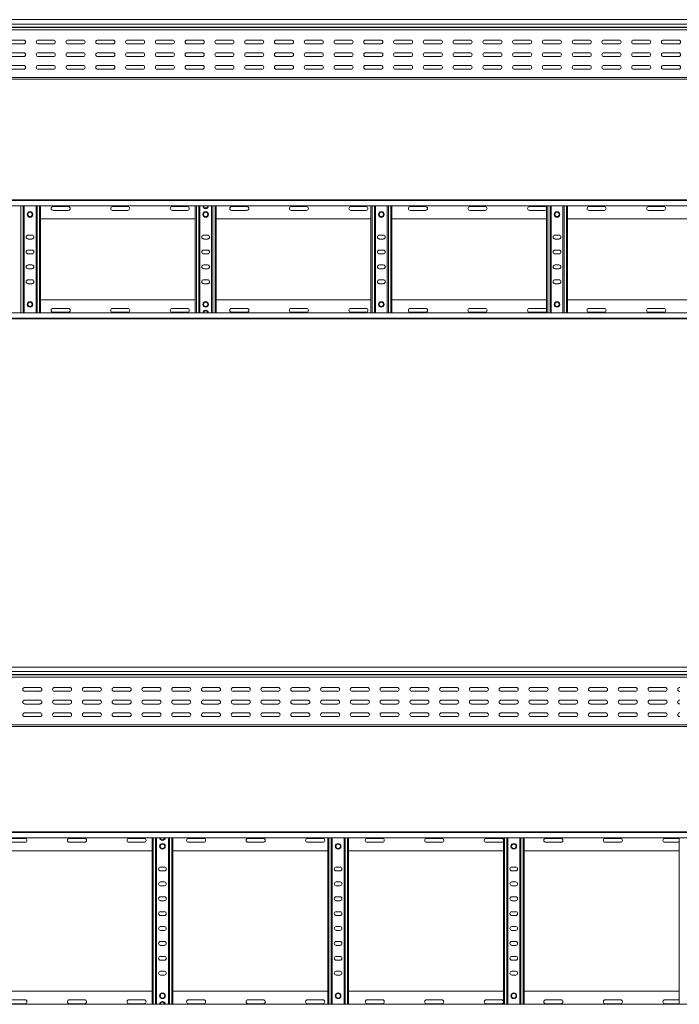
# Model space of a CAD drawing. Header units: millimetres. Extents: x -326 to 6469, y -6411 to -217.
# Tile 15 of 24: x 2123 to 3231, y -1870 to -217. Entities that reach past the tile are written whole.
import ezdxf

# ---------------------------------------------------------------- set-up
doc = ezdxf.new("R2010")
doc.units = ezdxf.units.MM

msp = doc.modelspace()

# ---------------------------------------------------------------- linework, layer by layer
at = {"color": 7, "linetype": 'Continuous', "lineweight": 15}
for p, q in [((6442.2, -217.2), (495.2, -217.2)), ((495.2, -224.7), (6442.2, -224.7)), ((495.2, -230), (6442.2, -230)), ((495.2, -230.4), (6442.2, -230.4)), ((495.1, -234.5), (6442.2, -234.5)), ((2129.9, -251.5), (2104.4, -251.5)), ((2104.4, -258), (2129.9, -258)), ((2179.9, -251.5), (2154.4, -251.5)), ((2154.4, -258), (2179.9, -258)), ((2229.9, -251.5), (2204.4, -251.5)), ((2204.4, -258), (2229.9, -258)), ((2279.9, -251.5), (2254.4, -251.5)), ((2254.4, -258), (2279.9, -258)), ((2329.9, -251.5), (2304.4, -251.5)), ((2304.4, -258), (2329.9, -258)), ((2379.9, -251.5), (2354.4, -251.5)), ((2354.4, -258), (2379.9, -258)), ((2429.9, -251.5), (2404.4, -251.5)), ((2404.4, -258), (2429.9, -258)), ((2479.9, -251.5), (2454.4, -251.5)), ((2454.4, -258), (2479.9, -258)), ((2529.9, -251.5), (2504.4, -251.5)), ((2504.4, -258), (2529.9, -258)), ((2579.9, -251.5), (2554.4, -251.5)), ((2554.4, -258), (2579.9, -258)), ((2629.9, -251.5), (2604.4, -251.5)), ((2604.4, -258), (2629.9, -258)), ((2679.9, -251.5), (2654.4, -251.5)), ((2654.4, -258), (2679.9, -258)), ((2729.9, -251.5), (2704.4, -251.5)), ((2704.4, -258), (2729.9, -258)), ((2779.9, -251.5), (2754.4, -251.5)), ((2754.4, -258), (2779.9, -258)), ((2829.9, -251.5), (2804.4, -251.5)), ((2804.4, -258), (2829.9, -258)), ((2879.9, -251.5), (2854.4, -251.5)), ((2854.4, -258), (2879.9, -258)), ((2929.9, -251.5), (2904.4, -251.5)), ((2904.4, -258), (2929.9, -258)), ((2979.9, -251.5), (2954.4, -251.5)), ((2954.4, -258), (2979.9, -258)), ((3029.9, -251.5), (3004.4, -251.5)), ((3004.4, -258), (3029.9, -258)), ((3079.9, -251.5), (3054.4, -251.5)), ((3054.4, -258), (3079.9, -258)), ((3129.9, -251.5), (3104.4, -251.5)), ((3104.4, -258), (3129.9, -258)), ((3179.9, -251.5), (3154.4, -251.5)), ((3154.4, -258), (3179.9, -258)), ((3229.9, -251.5), (3204.4, -251.5)), ((3204.4, -258), (3229.9, -258)), ((2129.9, -272.7), (2104.4, -272.7)), ((2104.4, -279.2), (2129.9, -279.2)), ((2179.9, -272.7), (2154.4, -272.7)), ((2154.4, -279.2), (2179.9, -279.2)), ((2229.9, -272.7), (2204.4, -272.7)), ((2204.4, -279.2), (2229.9, -279.2)), ((2279.9, -272.7), (2254.4, -272.7)), ((2254.4, -279.2), (2279.9, -279.2)), ((2329.9, -272.7), (2304.4, -272.7)), ((2304.4, -279.2), (2329.9, -279.2)), ((2379.9, -272.7), (2354.4, -272.7)), ((2354.4, -279.2), (2379.9, -279.2)), ((2429.9, -272.7), (2404.4, -272.7)), ((2404.4, -279.2), (2429.9, -279.2)), ((2479.9, -272.7), (2454.4, -272.7)), ((2454.4, -279.2), (2479.9, -279.2)), ((2529.9, -272.7), (2504.4, -272.7)), ((2504.4, -279.2), (2529.9, -279.2)), ((2579.9, -272.7), (2554.4, -272.7)), ((2554.4, -279.2), (2579.9, -279.2)), ((2629.9, -272.7), (2604.4, -272.7)), ((2604.4, -279.2), (2629.9, -279.2)), ((2679.9, -272.7), (2654.4, -272.7)), ((2654.4, -279.2), (2679.9, -279.2)), ((2729.9, -272.7), (2704.4, -272.7)), ((2704.4, -279.2), (2729.9, -279.2)), ((2779.9, -272.7), (2754.4, -272.7)), ((2754.4, -279.2), (2779.9, -279.2)), ((2829.9, -272.7), (2804.4, -272.7)), ((2804.4, -279.2), (2829.9, -279.2)), ((2879.9, -272.7), (2854.4, -272.7)), ((2854.4, -279.2), (2879.9, -279.2)), ((2929.9, -272.7), (2904.4, -272.7)), ((2904.4, -279.2), (2929.9, -279.2)), ((2979.9, -272.7), (2954.4, -272.7)), ((2954.4, -279.2), (2979.9, -279.2)), ((3029.9, -272.7), (3004.4, -272.7)), ((3004.4, -279.2), (3029.9, -279.2)), ((3079.9, -272.7), (3054.4, -272.7)), ((3054.4, -279.2), (3079.9, -279.2)), ((3129.9, -272.7), (3104.4, -272.7)), ((3104.4, -279.2), (3129.9, -279.2)), ((3179.9, -272.7), (3154.4, -272.7)), ((3154.4, -279.2), (3179.9, -279.2)), ((3229.9, -272.7), (3204.4, -272.7)), ((3204.4, -279.2), (3229.9, -279.2)), ((2129.9, -294), (2104.4, -294)), ((2179.9, -294), (2154.4, -294)), ((2229.9, -294), (2204.4, -294)), ((2279.9, -294), (2254.4, -294)), ((2329.9, -294), (2304.4, -294)), ((2379.9, -294), (2354.4, -294)), ((2429.9, -294), (2404.4, -294)), ((2479.9, -294), (2454.4, -294)), ((2529.9, -294), (2504.4, -294)), ((2579.9, -294), (2554.4, -294)), ((2629.9, -294), (2604.4, -294)), ((2679.9, -294), (2654.4, -294)), ((2729.9, -294), (2704.4, -294)), ((2779.9, -294), (2754.4, -294)), ((2829.9, -294), (2804.4, -294)), ((2879.9, -294), (2854.4, -294)), ((2929.9, -294), (2904.4, -294)), ((2979.9, -294), (2954.4, -294)), ((3029.9, -294), (3004.4, -294)), ((3079.9, -294), (3054.4, -294)), ((3129.9, -294), (3104.4, -294)), ((3179.9, -294), (3154.4, -294)), ((3229.9, -294), (3204.4, -294)), ((2104.4, -300.5), (2129.9, -300.5)), ((2125, -300.3), (2128.9, -300.3)), ((2153.3, -300.3), (2156.4, -300.3)), ((2154.4, -300.5), (2179.9, -300.5)), ((2204.4, -300.5), (2229.9, -300.5)), ((2254.4, -300.5), (2279.9, -300.5)), ((2304.4, -300.5), (2329.9, -300.5)), ((2354.4, -300.5), (2379.9, -300.5)), ((2404.4, -300.5), (2429.9, -300.5)), ((2420, -300.3), (2423.9, -300.3)), ((2454.4, -300.5), (2479.9, -300.5)), ((2504.4, -300.5), (2529.9, -300.5)), ((2554.4, -300.5), (2579.9, -300.5)), ((2604.4, -300.5), (2629.9, -300.5)), ((2654.4, -300.5), (2679.9, -300.5)), ((2704.4, -300.5), (2729.9, -300.5)), ((2715, -300.3), (2718.9, -300.3)), ((2754.4, -300.5), (2779.9, -300.5)), ((2804.4, -300.5), (2829.9, -300.5)), ((2854.4, -300.5), (2879.9, -300.5)), ((2904.4, -300.5), (2929.9, -300.5)), ((2954.4, -300.5), (2979.9, -300.5)), ((3004.4, -300.5), (3029.9, -300.5)), ((3010, -300.3), (3013.9, -300.3)), ((3054.4, -300.5), (3079.9, -300.5)), ((3104.4, -300.5), (3129.9, -300.5)), ((3154.4, -300.5), (3179.9, -300.5)), ((3204.4, -300.5), (3229.9, -300.5)), ((495.2, -314.2), (6442.2, -314.2)), ((495.2, -317.2), (6442.2, -317.2)), ((495.1, -519.7), (6442.2, -519.7)), ((6442.2, -520.8), (495.2, -520.8)), ((495.2, -529.9), (6442.2, -529.9)), ((2130.7, -709.5), (2130.7, -529.9)), ((2150.7, -709.5), (2150.7, -529.9)), ((2158.2, -709.5), (2158.2, -529.9)), ((2204.9, -531), (2179.4, -531)), ((2179.4, -537.5), (2204.9, -537.5)), ((2304.9, -531), (2279.4, -531)), ((2279.4, -537.5), (2304.9, -537.5)), ((2404.9, -531), (2379.4, -531)), ((2379.4, -537.5), (2404.9, -537.5)), ((2418.2, -709.5), (2418.2, -529.9)), ((2425.7, -709.5), (2425.7, -529.9)), ((2445.7, -709.5), (2445.7, -529.9)), ((2453.2, -709.5), (2453.2, -529.9)), ((2504.9, -531), (2479.4, -531)), ((2479.4, -537.5), (2504.9, -537.5)), ((2604.9, -531), (2579.4, -531)), ((2579.4, -537.5), (2604.9, -537.5)), ((2704.9, -531), (2679.4, -531)), ((2679.4, -537.5), (2704.9, -537.5)), ((2713.2, -709.5), (2713.2, -529.9)), ((2720.7, -709.5), (2720.7, -529.9)), ((2740.7, -709.5), (2740.7, -529.9)), ((2748.2, -709.5), (2748.2, -529.9)), ((2804.9, -531), (2779.4, -531)), ((2779.4, -537.5), (2804.9, -537.5)), ((2904.9, -531), (2879.4, -531)), ((2879.4, -537.5), (2904.9, -537.5)), ((3004.9, -531), (2979.4, -531)), ((2979.4, -537.5), (3004.9, -537.5)), ((3008.2, -709.5), (3008.2, -529.9)), ((3015.7, -709.5), (3015.7, -529.9)), ((3035.7, -709.5), (3035.7, -529.9)), ((3043.2, -709.5), (3043.2, -529.9)), ((3104.9, -531), (3079.4, -531)), ((3079.4, -537.5), (3104.9, -537.5)), ((3204.9, -531), (3179.4, -531)), ((3179.4, -537.5), (3204.9, -537.5)), ((2158.2, -551.7), (2418.2, -551.7)), ((2453.2, -551.7), (2713.2, -551.7)), ((2748.2, -551.7), (3008.2, -551.7)), ((3043.2, -551.7), (3303.2, -551.7)), ((2143.9, -579), (2137.4, -579)), ((2137.4, -585.5), (2143.9, -585.5)), ((2438.9, -579), (2432.4, -579)), ((2432.4, -585.5), (2438.9, -585.5)), ((2733.9, -579), (2727.4, -579)), ((2727.4, -585.5), (2733.9, -585.5)), ((3028.9, -579), (3022.4, -579)), ((3022.4, -585.5), (3028.9, -585.5)), ((2143.9, -604), (2137.4, -604)), ((2137.4, -610.5), (2143.9, -610.5)), ((2438.9, -604), (2432.4, -604)), ((2432.4, -610.5), (2438.9, -610.5)), ((2733.9, -604), (2727.4, -604)), ((2727.4, -610.5), (2733.9, -610.5)), ((3028.9, -604), (3022.4, -604)), ((3022.4, -610.5), (3028.9, -610.5)), ((2143.9, -629), (2137.4, -629)), ((2137.4, -635.5), (2143.9, -635.5)), ((2438.9, -629), (2432.4, -629)), ((2432.4, -635.5), (2438.9, -635.5)), ((2733.9, -629), (2727.4, -629)), ((2727.4, -635.5), (2733.9, -635.5)), ((3028.9, -629), (3022.4, -629)), ((3022.4, -635.5), (3028.9, -635.5)), ((2143.9, -654), (2137.4, -654)), ((2137.4, -660.5), (2143.9, -660.5)), ((2438.9, -654), (2432.4, -654)), ((2432.4, -660.5), (2438.9, -660.5)), ((2733.9, -654), (2727.4, -654)), ((2727.4, -660.5), (2733.9, -660.5)), ((3028.9, -654), (3022.4, -654)), ((3022.4, -660.5), (3028.9, -660.5)), ((2158.2, -687.7), (2418.2, -687.7)), ((2453.2, -687.7), (2713.2, -687.7)), ((2748.2, -687.7), (3008.2, -687.7)), ((3043.2, -687.7), (3303.2, -687.7)), ((6442.2, -709.5), (495.2, -709.5)), ((2179.4, -702), (2204.9, -702)), ((2204.9, -708.5), (2179.4, -708.5)), ((2279.4, -702), (2304.9, -702)), ((2304.9, -708.5), (2279.4, -708.5)), ((2379.4, -702), (2404.9, -702)), ((2404.9, -708.5), (2379.4, -708.5)), ((2479.4, -702), (2504.9, -702)), ((2504.9, -708.5), (2479.4, -708.5)), ((2579.4, -702), (2604.9, -702)), ((2604.9, -708.5), (2579.4, -708.5)), ((2679.4, -702), (2704.9, -702)), ((2704.9, -708.5), (2679.4, -708.5)), ((2779.4, -702), (2804.9, -702)), ((2804.9, -708.5), (2779.4, -708.5)), ((2879.4, -702), (2904.9, -702)), ((2904.9, -708.5), (2879.4, -708.5)), ((2979.4, -702), (3004.9, -702)), ((3004.9, -708.5), (2979.4, -708.5)), ((3079.4, -702), (3104.9, -702)), ((3104.9, -708.5), (3079.4, -708.5)), ((3179.4, -702), (3204.9, -702)), ((3204.9, -708.5), (3179.4, -708.5)), ((495.1, -719.7), (6442.2, -719.7)), ((495.2, -718.6), (6442.2, -718.6)), ((6369.6, -1304.2), (422.6, -1304.2)), ((422.5, -1321.4), (6369.6, -1321.4)), ((422.6, -1311.6), (6369.6, -1311.6)), ((422.6, -1316.9), (6369.6, -1316.9)), ((422.6, -1317.3), (6369.6, -1317.3)), ((2157.3, -1338.4), (2131.8, -1338.4)), ((2207.3, -1338.4), (2181.8, -1338.4)), ((2257.3, -1338.4), (2231.8, -1338.4)), ((2307.3, -1338.4), (2281.8, -1338.4)), ((2357.3, -1338.4), (2331.8, -1338.4)), ((2407.3, -1338.4), (2381.8, -1338.4)), ((2457.3, -1338.4), (2431.8, -1338.4)), ((2507.3, -1338.4), (2481.8, -1338.4)), ((2557.3, -1338.4), (2531.8, -1338.4)), ((2607.3, -1338.4), (2581.8, -1338.4)), ((2657.3, -1338.4), (2631.8, -1338.4)), ((2707.3, -1338.4), (2681.8, -1338.4)), ((2757.3, -1338.4), (2731.8, -1338.4)), ((2807.3, -1338.4), (2781.8, -1338.4)), ((2857.3, -1338.4), (2831.8, -1338.4)), ((2907.3, -1338.4), (2881.8, -1338.4)), ((2957.3, -1338.4), (2931.8, -1338.4)), ((3007.3, -1338.4), (2981.8, -1338.4)), ((3057.3, -1338.4), (3031.8, -1338.4)), ((3107.3, -1338.4), (3081.8, -1338.4)), ((3157.3, -1338.4), (3131.8, -1338.4)), ((3207.3, -1338.4), (3181.8, -1338.4)), ((2131.8, -1344.9), (2157.3, -1344.9)), ((2181.8, -1344.9), (2207.3, -1344.9)), ((2231.8, -1344.9), (2257.3, -1344.9)), ((2281.8, -1344.9), (2307.3, -1344.9)), ((2331.8, -1344.9), (2357.3, -1344.9)), ((2381.8, -1344.9), (2407.3, -1344.9)), ((2431.8, -1344.9), (2457.3, -1344.9)), ((2481.8, -1344.9), (2507.3, -1344.9)), ((2531.8, -1344.9), (2557.3, -1344.9)), ((2581.8, -1344.9), (2607.3, -1344.9)), ((2631.8, -1344.9), (2657.3, -1344.9)), ((2681.8, -1344.9), (2707.3, -1344.9)), ((2731.8, -1344.9), (2757.3, -1344.9)), ((2781.8, -1344.9), (2807.3, -1344.9)), ((2831.8, -1344.9), (2857.3, -1344.9)), ((2881.8, -1344.9), (2907.3, -1344.9)), ((2931.8, -1344.9), (2957.3, -1344.9)), ((2981.8, -1344.9), (3007.3, -1344.9)), ((3031.8, -1344.9), (3057.3, -1344.9)), ((3081.8, -1344.9), (3107.3, -1344.9)), ((3131.8, -1344.9), (3157.3, -1344.9)), ((3181.8, -1344.9), (3207.3, -1344.9)), ((2157.3, -1359.7), (2131.8, -1359.7)), ((2131.8, -1366.2), (2157.3, -1366.2)), ((2207.3, -1359.7), (2181.8, -1359.7)), ((2181.8, -1366.2), (2207.3, -1366.2)), ((2257.3, -1359.7), (2231.8, -1359.7)), ((2231.8, -1366.2), (2257.3, -1366.2)), ((2307.3, -1359.7), (2281.8, -1359.7)), ((2281.8, -1366.2), (2307.3, -1366.2)), ((2357.3, -1359.7), (2331.8, -1359.7)), ((2331.8, -1366.2), (2357.3, -1366.2)), ((2407.3, -1359.7), (2381.8, -1359.7)), ((2381.8, -1366.2), (2407.3, -1366.2)), ((2457.3, -1359.7), (2431.8, -1359.7)), ((2431.8, -1366.2), (2457.3, -1366.2)), ((2507.3, -1359.7), (2481.8, -1359.7)), ((2481.8, -1366.2), (2507.3, -1366.2)), ((2557.3, -1359.7), (2531.8, -1359.7)), ((2531.8, -1366.2), (2557.3, -1366.2)), ((2607.3, -1359.7), (2581.8, -1359.7)), ((2581.8, -1366.2), (2607.3, -1366.2)), ((2657.3, -1359.7), (2631.8, -1359.7)), ((2631.8, -1366.2), (2657.3, -1366.2)), ((2707.3, -1359.7), (2681.8, -1359.7)), ((2681.8, -1366.2), (2707.3, -1366.2)), ((2757.3, -1359.7), (2731.8, -1359.7)), ((2731.8, -1366.2), (2757.3, -1366.2)), ((2807.3, -1359.7), (2781.8, -1359.7)), ((2781.8, -1366.2), (2807.3, -1366.2)), ((2857.3, -1359.7), (2831.8, -1359.7)), ((2831.8, -1366.2), (2857.3, -1366.2)), ((2907.3, -1359.7), (2881.8, -1359.7)), ((2881.8, -1366.2), (2907.3, -1366.2)), ((2957.3, -1359.7), (2931.8, -1359.7)), ((2931.8, -1366.2), (2957.3, -1366.2)), ((3007.3, -1359.7), (2981.8, -1359.7)), ((2981.8, -1366.2), (3007.3, -1366.2)), ((3057.3, -1359.7), (3031.8, -1359.7)), ((3031.8, -1366.2), (3057.3, -1366.2)), ((3107.3, -1359.7), (3081.8, -1359.7)), ((3081.8, -1366.2), (3107.3, -1366.2)), ((3157.3, -1359.7), (3131.8, -1359.7)), ((3131.8, -1366.2), (3157.3, -1366.2)), ((3207.3, -1359.7), (3181.8, -1359.7)), ((3181.8, -1366.2), (3207.3, -1366.2)), ((2157.3, -1380.9), (2131.8, -1380.9)), ((2131.8, -1387.4), (2157.3, -1387.4)), ((2207.3, -1380.9), (2181.8, -1380.9)), ((2181.8, -1387.4), (2207.3, -1387.4)), ((2257.3, -1380.9), (2231.8, -1380.9)), ((2231.8, -1387.4), (2257.3, -1387.4)), ((2307.3, -1380.9), (2281.8, -1380.9)), ((2281.8, -1387.4), (2307.3, -1387.4)), ((2357.3, -1380.9), (2331.8, -1380.9)), ((2331.8, -1387.4), (2357.3, -1387.4)), ((2347.4, -1387.2), (2351.3, -1387.2)), ((2407.3, -1380.9), (2381.8, -1380.9)), ((2381.8, -1387.4), (2407.3, -1387.4)), ((2457.3, -1380.9), (2431.8, -1380.9)), ((2431.8, -1387.4), (2457.3, -1387.4)), ((2507.3, -1380.9), (2481.8, -1380.9)), ((2481.8, -1387.4), (2507.3, -1387.4)), ((2557.3, -1380.9), (2531.8, -1380.9)), ((2531.8, -1387.4), (2557.3, -1387.4)), ((2607.3, -1380.9), (2581.8, -1380.9)), ((2581.8, -1387.4), (2607.3, -1387.4)), ((2657.3, -1380.9), (2631.8, -1380.9)), ((2631.8, -1387.4), (2657.3, -1387.4)), ((2642.4, -1387.2), (2646.3, -1387.2)), ((2707.3, -1380.9), (2681.8, -1380.9)), ((2681.8, -1387.4), (2707.3, -1387.4)), ((2757.3, -1380.9), (2731.8, -1380.9)), ((2731.8, -1387.4), (2757.3, -1387.4)), ((2807.3, -1380.9), (2781.8, -1380.9)), ((2781.8, -1387.4), (2807.3, -1387.4)), ((2857.3, -1380.9), (2831.8, -1380.9)), ((2831.8, -1387.4), (2857.3, -1387.4)), ((2907.3, -1380.9), (2881.8, -1380.9)), ((2881.8, -1387.4), (2907.3, -1387.4)), ((2957.3, -1380.9), (2931.8, -1380.9)), ((2931.8, -1387.4), (2957.3, -1387.4)), ((2937.4, -1387.2), (2941.3, -1387.2)), ((3007.3, -1380.9), (2981.8, -1380.9)), ((2981.8, -1387.4), (3007.3, -1387.4)), ((3057.3, -1380.9), (3031.8, -1380.9)), ((3031.8, -1387.4), (3057.3, -1387.4)), ((3107.3, -1380.9), (3081.8, -1380.9)), ((3081.8, -1387.4), (3107.3, -1387.4)), ((3157.3, -1380.9), (3131.8, -1380.9)), ((3131.8, -1387.4), (3157.3, -1387.4)), ((3207.3, -1380.9), (3181.8, -1380.9)), ((3181.8, -1387.4), (3207.3, -1387.4)), ((422.6, -1401.2), (6369.6, -1401.2)), ((422.6, -1404.2), (6369.6, -1404.2)), ((422.5, -1580.6), (6369.6, -1580.6)), ((6369.6, -1581.8), (422.6, -1581.8)), ((422.6, -1590.9), (6369.6, -1590.9)), ((2132.3, -1591.9), (2106.8, -1591.9)), ((2106.8, -1598.4), (2132.3, -1598.4)), ((2232.3, -1591.9), (2206.8, -1591.9)), ((2206.8, -1598.4), (2232.3, -1598.4)), ((2332.3, -1591.9), (2306.8, -1591.9)), ((2306.8, -1598.4), (2332.3, -1598.4)), ((2345.6, -1870.4), (2345.6, -1590.9)), ((2353.1, -1870.4), (2353.1, -1590.9)), ((2373.1, -1870.4), (2373.1, -1590.9)), ((2380.6, -1870.4), (2380.6, -1590.9)), ((2432.3, -1591.9), (2406.8, -1591.9)), ((2406.8, -1598.4), (2432.3, -1598.4)), ((2532.3, -1591.9), (2506.8, -1591.9)), ((2506.8, -1598.4), (2532.3, -1598.4)), ((2632.3, -1591.9), (2606.8, -1591.9)), ((2606.8, -1598.4), (2632.3, -1598.4)), ((2640.6, -1870.4), (2640.6, -1590.9)), ((2648.1, -1870.4), (2648.1, -1590.9)), ((2668.1, -1870.4), (2668.1, -1590.9)), ((2675.6, -1870.4), (2675.6, -1590.9)), ((2732.3, -1591.9), (2706.8, -1591.9)), ((2706.8, -1598.4), (2732.3, -1598.4)), ((2832.3, -1591.9), (2806.8, -1591.9)), ((2806.8, -1598.4), (2832.3, -1598.4)), ((2932.3, -1591.9), (2906.8, -1591.9)), ((2906.8, -1598.4), (2932.3, -1598.4)), ((2935.6, -1870.4), (2935.6, -1590.9)), ((2943.1, -1870.4), (2943.1, -1590.9)), ((2963.1, -1870.4), (2963.1, -1590.9)), ((2970.6, -1870.4), (2970.6, -1590.9)), ((3032.3, -1591.9), (3006.8, -1591.9)), ((3006.8, -1598.4), (3032.3, -1598.4)), ((3132.3, -1591.9), (3106.8, -1591.9)), ((3106.8, -1598.4), (3132.3, -1598.4)), ((3230.6, -1591.9), (3206.8, -1591.9)), ((3206.8, -1598.4), (3230.6, -1598.4)), ((3230.6, -1870.4), (3230.6, -1590.9)), ((2085.6, -1612.6), (2345.6, -1612.6)), ((2380.6, -1612.6), (2640.6, -1612.6)), ((2675.6, -1612.6), (2935.6, -1612.6)), ((2970.6, -1612.6), (3230.6, -1612.6)), ((2366.3, -1639.9), (2359.8, -1639.9)), ((2359.8, -1646.4), (2366.3, -1646.4)), ((2661.3, -1639.9), (2654.8, -1639.9)), ((2654.8, -1646.4), (2661.3, -1646.4)), ((2956.3, -1639.9), (2949.8, -1639.9)), ((2949.8, -1646.4), (2956.3, -1646.4)), ((2366.3, -1664.9), (2359.8, -1664.9)), ((2661.3, -1664.9), (2654.8, -1664.9)), ((2956.3, -1664.9), (2949.8, -1664.9)), ((2359.8, -1671.4), (2366.3, -1671.4)), ((2654.8, -1671.4), (2661.3, -1671.4)), ((2949.8, -1671.4), (2956.3, -1671.4)), ((2366.3, -1689.9), (2359.8, -1689.9)), ((2359.8, -1696.4), (2366.3, -1696.4)), ((2661.3, -1689.9), (2654.8, -1689.9)), ((2654.8, -1696.4), (2661.3, -1696.4)), ((2956.3, -1689.9), (2949.8, -1689.9)), ((2949.8, -1696.4), (2956.3, -1696.4)), ((2366.3, -1714.9), (2359.8, -1714.9)), ((2661.3, -1714.9), (2654.8, -1714.9)), ((2956.3, -1714.9), (2949.8, -1714.9)), ((2359.8, -1721.4), (2366.3, -1721.4)), ((2654.8, -1721.4), (2661.3, -1721.4)), ((2949.8, -1721.4), (2956.3, -1721.4)), ((2366.3, -1739.9), (2359.8, -1739.9)), ((2359.8, -1746.4), (2366.3, -1746.4)), ((2661.3, -1739.9), (2654.8, -1739.9)), ((2654.8, -1746.4), (2661.3, -1746.4)), ((2956.3, -1739.9), (2949.8, -1739.9)), ((2949.8, -1746.4), (2956.3, -1746.4)), ((2366.3, -1764.9), (2359.8, -1764.9)), ((2661.3, -1764.9), (2654.8, -1764.9)), ((2956.3, -1764.9), (2949.8, -1764.9)), ((2359.8, -1771.4), (2366.3, -1771.4)), ((2654.8, -1771.4), (2661.3, -1771.4)), ((2949.8, -1771.4), (2956.3, -1771.4)), ((2366.3, -1789.9), (2359.8, -1789.9)), ((2359.8, -1796.4), (2366.3, -1796.4)), ((2661.3, -1789.9), (2654.8, -1789.9)), ((2654.8, -1796.4), (2661.3, -1796.4)), ((2956.3, -1789.9), (2949.8, -1789.9)), ((2949.8, -1796.4), (2956.3, -1796.4)), ((2366.3, -1814.9), (2359.8, -1814.9)), ((2661.3, -1814.9), (2654.8, -1814.9)), ((2956.3, -1814.9), (2949.8, -1814.9)), ((2359.8, -1821.4), (2366.3, -1821.4)), ((2654.8, -1821.4), (2661.3, -1821.4)), ((2949.8, -1821.4), (2956.3, -1821.4)), ((2085.6, -1848.6), (2345.6, -1848.6)), ((2380.6, -1848.6), (2640.6, -1848.6)), ((2675.6, -1848.6), (2935.6, -1848.6)), ((2970.6, -1848.6), (3230.6, -1848.6)), ((2106.8, -1862.9), (2132.3, -1862.9)), ((2206.8, -1862.9), (2232.3, -1862.9)), ((2306.8, -1862.9), (2332.3, -1862.9)), ((2406.8, -1862.9), (2432.3, -1862.9)), ((2506.8, -1862.9), (2532.3, -1862.9)), ((2606.8, -1862.9), (2632.3, -1862.9)), ((2706.8, -1862.9), (2732.3, -1862.9)), ((2806.8, -1862.9), (2832.3, -1862.9)), ((2906.8, -1862.9), (2932.3, -1862.9)), ((3006.8, -1862.9), (3032.3, -1862.9)), ((3106.8, -1862.9), (3132.3, -1862.9)), ((3206.8, -1862.9), (3230.6, -1862.9)), ((6369.6, -1870.4), (422.6, -1870.4)), ((2132.3, -1869.4), (2106.8, -1869.4)), ((2232.3, -1869.4), (2206.8, -1869.4)), ((2332.3, -1869.4), (2306.8, -1869.4)), ((2432.3, -1869.4), (2406.8, -1869.4)), ((2532.3, -1869.4), (2506.8, -1869.4)), ((2632.3, -1869.4), (2606.8, -1869.4)), ((2732.3, -1869.4), (2706.8, -1869.4)), ((2832.3, -1869.4), (2806.8, -1869.4)), ((2932.3, -1869.4), (2906.8, -1869.4)), ((3032.3, -1869.4), (3006.8, -1869.4)), ((3132.3, -1869.4), (3106.8, -1869.4)), ((3230.6, -1869.4), (3206.8, -1869.4))]:
    msp.add_line(p, q, dxfattribs=at)
at = {"color": 8, "linetype": 'Continuous', "lineweight": 15}
for p, q in [((2125, -300.3), (2125, -300.5)), ((2128.9, -300.5), (2128.9, -300.3)), ((2156.4, -300.5), (2156.4, -300.3)), ((2420, -300.3), (2420, -300.5)), ((2423.9, -300.5), (2423.9, -300.3)), ((2715, -300.3), (2715, -300.5)), ((2718.9, -300.5), (2718.9, -300.3)), ((3010, -300.3), (3010, -300.5)), ((3013.9, -300.5), (3013.9, -300.3)), ((2125, -709.5), (2125, -529.9)), ((2128.9, -709.5), (2128.9, -529.9)), ((2152.5, -709.5), (2152.5, -529.9)), ((2156.4, -709.5), (2156.4, -529.9)), ((2420, -709.5), (2420, -529.9)), ((2423.9, -709.5), (2423.9, -529.9)), ((2447.5, -709.5), (2447.5, -529.9)), ((2451.4, -709.5), (2451.4, -529.9)), ((2715, -709.5), (2715, -529.9)), ((2718.9, -709.5), (2718.9, -529.9)), ((2742.5, -709.5), (2742.5, -529.9)), ((2746.4, -709.5), (2746.4, -529.9)), ((3010, -709.5), (3010, -529.9)), ((3013.9, -709.5), (3013.9, -529.9)), ((3037.5, -709.5), (3037.5, -529.9)), ((3041.4, -709.5), (3041.4, -529.9)), ((2347.4, -1387.2), (2347.4, -1387.4)), ((2351.3, -1387.4), (2351.3, -1387.2)), ((2642.4, -1387.2), (2642.4, -1387.4)), ((2646.3, -1387.4), (2646.3, -1387.2)), ((2937.4, -1387.2), (2937.4, -1387.4)), ((2941.3, -1387.4), (2941.3, -1387.2)), ((2347.4, -1870.4), (2347.4, -1590.9)), ((2351.3, -1870.4), (2351.3, -1590.9)), ((2374.9, -1870.4), (2374.9, -1590.9)), ((2378.8, -1870.4), (2378.8, -1590.9)), ((2642.4, -1870.4), (2642.4, -1590.9)), ((2646.3, -1870.4), (2646.3, -1590.9)), ((2669.9, -1870.4), (2669.9, -1590.9)), ((2673.8, -1870.4), (2673.8, -1590.9)), ((2937.4, -1870.4), (2937.4, -1590.9)), ((2941.3, -1870.4), (2941.3, -1590.9)), ((2964.9, -1870.4), (2964.9, -1590.9)), ((2968.8, -1870.4), (2968.8, -1590.9))]:
    msp.add_line(p, q, dxfattribs=at)
at = {"color": 7, "linetype": 'Continuous', "lineweight": 15}
for centre, radius in [((2140.7, -544.2), 4.75), ((2140.7, -544.2), 3.75), ((2435.7, -544.2), 4.75), ((2435.7, -544.2), 3.75), ((2730.7, -544.2), 4.75), ((2730.7, -544.2), 3.75), ((3025.7, -544.2), 4.75), ((3025.7, -544.2), 3.75), ((2140.7, -695.2), 4.75), ((2140.7, -695.2), 3.75), ((2435.7, -695.2), 4.75), ((2435.7, -695.2), 3.75), ((2730.7, -695.2), 4.75), ((2730.7, -695.2), 3.75), ((3025.7, -695.2), 4.75), ((3025.7, -695.2), 3.75), ((2363.1, -1605.1), 4.75), ((2363.1, -1605.1), 3.75), ((2658.1, -1605.1), 4.75), ((2658.1, -1605.1), 3.75), ((2953.1, -1605.1), 4.75), ((2953.1, -1605.1), 3.75), ((2363.1, -1856.1), 4.75), ((2658.1, -1856.1), 4.75), ((2953.1, -1856.1), 4.75), ((2363.1, -1856.1), 3.75), ((2658.1, -1856.1), 3.75), ((2953.1, -1856.1), 3.75)]:
    msp.add_circle(centre, radius, dxfattribs=at)
for centre, radius, start, end in [((2129.9, -254.7), 3.25, 270, 90), ((2154.4, -254.7), 3.25, 90, 270), ((2179.9, -254.7), 3.25, 270, 90), ((2204.4, -254.7), 3.25, 90, 270), ((2229.9, -254.7), 3.25, 270, 90), ((2254.4, -254.7), 3.25, 90, 270), ((2279.9, -254.7), 3.25, 270, 90), ((2304.4, -254.7), 3.25, 90, 270), ((2329.9, -254.7), 3.25, 270, 90), ((2354.4, -254.7), 3.25, 90, 270), ((2379.9, -254.7), 3.25, 270, 90), ((2404.4, -254.7), 3.25, 90, 270), ((2429.9, -254.7), 3.25, 270, 90), ((2454.4, -254.7), 3.25, 90, 270), ((2479.9, -254.7), 3.25, 270, 90), ((2504.4, -254.7), 3.25, 90, 270), ((2529.9, -254.7), 3.25, 270, 90), ((2554.4, -254.7), 3.25, 90, 270), ((2579.9, -254.7), 3.25, 270, 90), ((2604.4, -254.7), 3.25, 90, 270), ((2629.9, -254.7), 3.25, 270, 90), ((2654.4, -254.7), 3.25, 90, 270), ((2679.9, -254.7), 3.25, 270, 90), ((2704.4, -254.7), 3.25, 90, 270), ((2729.9, -254.7), 3.25, 270, 90), ((2754.4, -254.7), 3.25, 90, 270), ((2779.9, -254.7), 3.25, 270, 90), ((2804.4, -254.7), 3.25, 90, 270), ((2829.9, -254.7), 3.25, 270, 90), ((2854.4, -254.7), 3.25, 90, 270), ((2879.9, -254.7), 3.25, 270, 90), ((2904.4, -254.7), 3.25, 90, 270), ((2929.9, -254.7), 3.25, 270, 90), ((2954.4, -254.7), 3.25, 90, 270), ((2979.9, -254.7), 3.25, 270, 90), ((3004.4, -254.7), 3.25, 90, 270), ((3029.9, -254.7), 3.25, 270, 90), ((3054.4, -254.7), 3.25, 90, 270), ((3079.9, -254.7), 3.25, 270, 90), ((3104.4, -254.7), 3.25, 90, 270), ((3129.9, -254.7), 3.25, 270, 90), ((3154.4, -254.7), 3.25, 90, 270), ((3179.9, -254.7), 3.25, 270, 90), ((3204.4, -254.7), 3.25, 90, 270), ((3229.9, -254.7), 3.25, 270, 90), ((2129.9, -276), 3.25, 270, 90), ((2154.4, -276), 3.25, 90, 270), ((2179.9, -276), 3.25, 270, 90), ((2204.4, -276), 3.25, 90, 270), ((2229.9, -276), 3.25, 270, 90), ((2254.4, -276), 3.25, 90, 270), ((2279.9, -276), 3.25, 270, 90), ((2304.4, -276), 3.25, 90, 270), ((2329.9, -276), 3.25, 270, 90), ((2354.4, -276), 3.25, 90, 270), ((2379.9, -276), 3.25, 270, 90), ((2404.4, -276), 3.25, 90, 270), ((2429.9, -276), 3.25, 270, 90), ((2454.4, -276), 3.25, 90, 270), ((2479.9, -276), 3.25, 270, 90), ((2504.4, -276), 3.25, 90, 270), ((2529.9, -276), 3.25, 270, 90), ((2554.4, -276), 3.25, 90, 270), ((2579.9, -276), 3.25, 270, 90), ((2604.4, -276), 3.25, 90, 270), ((2629.9, -276), 3.25, 270, 90), ((2654.4, -276), 3.25, 90, 270), ((2679.9, -276), 3.25, 270, 90), ((2704.4, -276), 3.25, 90, 270), ((2729.9, -276), 3.25, 270, 90), ((2754.4, -276), 3.25, 90, 270), ((2779.9, -276), 3.25, 270, 90), ((2804.4, -276), 3.25, 90, 270), ((2829.9, -276), 3.25, 270, 90), ((2854.4, -276), 3.25, 90, 270), ((2879.9, -276), 3.25, 270, 90), ((2904.4, -276), 3.25, 90, 270), ((2929.9, -276), 3.25, 270, 90), ((2954.4, -276), 3.25, 90, 270), ((2979.9, -276), 3.25, 270, 90), ((3004.4, -276), 3.25, 90, 270), ((3029.9, -276), 3.25, 270, 90), ((3054.4, -276), 3.25, 90, 270), ((3079.9, -276), 3.25, 270, 90), ((3104.4, -276), 3.25, 90, 270), ((3129.9, -276), 3.25, 270, 90), ((3154.4, -276), 3.25, 90, 270), ((3179.9, -276), 3.25, 270, 90), ((3204.4, -276), 3.25, 90, 270), ((3229.9, -276), 3.25, 270, 90), ((2129.9, -297.2), 3.25, 270, 90), ((2154.4, -297.2), 3.25, 90, 270), ((2179.9, -297.2), 3.25, 270, 90), ((2204.4, -297.2), 3.25, 90, 270), ((2229.9, -297.2), 3.25, 270, 90), ((2254.4, -297.2), 3.25, 90, 270), ((2279.9, -297.2), 3.25, 270, 90), ((2304.4, -297.2), 3.25, 90, 270), ((2329.9, -297.2), 3.25, 270, 90), ((2354.4, -297.2), 3.25, 90, 270), ((2379.9, -297.2), 3.25, 270, 90), ((2404.4, -297.2), 3.25, 90, 270), ((2429.9, -297.2), 3.25, 270, 90), ((2454.4, -297.2), 3.25, 90, 270), ((2479.9, -297.2), 3.25, 270, 90), ((2504.4, -297.2), 3.25, 90, 270), ((2529.9, -297.2), 3.25, 270, 90), ((2554.4, -297.2), 3.25, 90, 270), ((2579.9, -297.2), 3.25, 270, 90), ((2604.4, -297.2), 3.25, 90, 270), ((2629.9, -297.2), 3.25, 270, 90), ((2654.4, -297.2), 3.25, 90, 270), ((2679.9, -297.2), 3.25, 270, 90), ((2704.4, -297.2), 3.25, 90, 270), ((2729.9, -297.2), 3.25, 270, 90), ((2754.4, -297.2), 3.25, 90, 270), ((2779.9, -297.2), 3.25, 270, 90), ((2804.4, -297.2), 3.25, 90, 270), ((2829.9, -297.2), 3.25, 270, 90), ((2854.4, -297.2), 3.25, 90, 270), ((2879.9, -297.2), 3.25, 270, 90), ((2904.4, -297.2), 3.25, 90, 270), ((2929.9, -297.2), 3.25, 270, 90), ((2954.4, -297.2), 3.25, 90, 270), ((2979.9, -297.2), 3.25, 270, 90), ((3004.4, -297.2), 3.25, 90, 270), ((3029.9, -297.2), 3.25, 270, 90), ((3054.4, -297.2), 3.25, 90, 270), ((3079.9, -297.2), 3.25, 270, 90), ((3104.4, -297.2), 3.25, 90, 270), ((3129.9, -297.2), 3.25, 270, 90), ((3154.4, -297.2), 3.25, 90, 270), ((3179.9, -297.2), 3.25, 270, 90), ((3204.4, -297.2), 3.25, 90, 270), ((3229.9, -297.2), 3.25, 270, 90), ((2125, -302.1), 1.8, 90, 116.5628), ((2128.9, -302.1), 1.8, 63.4372, 90), ((2156.4, -302.1), 1.8, 63.4372, 90), ((2420, -302.1), 1.8, 90, 116.5628), ((2423.9, -302.1), 1.8, 63.4372, 90), ((2715, -302.1), 1.8, 90, 116.5628), ((2718.9, -302.1), 1.8, 63.4372, 90), ((3010, -302.1), 1.8, 90, 116.5628), ((3013.9, -302.1), 1.8, 63.4372, 90), ((2179.4, -534.2), 3.25, 90, 270), ((2204.9, -534.2), 3.25, 270, 90), ((2279.4, -534.2), 3.25, 90, 270), ((2304.9, -534.2), 3.25, 270, 90), ((2379.4, -534.2), 3.25, 90, 270), ((2404.9, -534.2), 3.25, 270, 90), ((2435.7, -529.6), 4.75, 183.9233, 356.0767), ((2479.4, -534.2), 3.25, 90, 270), ((2504.9, -534.2), 3.25, 270, 90), ((2579.4, -534.2), 3.25, 90, 270), ((2604.9, -534.2), 3.25, 270, 90), ((2679.4, -534.2), 3.25, 90, 270), ((2704.9, -534.2), 3.25, 270, 90), ((2779.4, -534.2), 3.25, 90, 270), ((2804.9, -534.2), 3.25, 270, 90), ((2879.4, -534.2), 3.25, 90, 270), ((2904.9, -534.2), 3.25, 270, 90), ((2979.4, -534.2), 3.25, 90, 270), ((3004.9, -534.2), 3.25, 270, 90), ((3079.4, -534.2), 3.25, 90, 270), ((3104.9, -534.2), 3.25, 270, 90), ((3179.4, -534.2), 3.25, 90, 270), ((3204.9, -534.2), 3.25, 270, 90), ((2137.4, -582.2), 3.25, 90, 270), ((2143.9, -582.2), 3.25, 270, 90), ((2432.4, -582.2), 3.25, 90, 270), ((2438.9, -582.2), 3.25, 270, 90), ((2727.4, -582.2), 3.25, 90, 270), ((2733.9, -582.2), 3.25, 270, 90), ((3022.4, -582.2), 3.25, 90, 270), ((3028.9, -582.2), 3.25, 270, 90), ((2137.4, -607.2), 3.25, 90, 270), ((2143.9, -607.2), 3.25, 270, 90), ((2432.4, -607.2), 3.25, 90, 270), ((2438.9, -607.2), 3.25, 270, 90), ((2727.4, -607.2), 3.25, 90, 270), ((2733.9, -607.2), 3.25, 270, 90), ((3022.4, -607.2), 3.25, 90, 270), ((3028.9, -607.2), 3.25, 270, 90), ((2137.4, -632.2), 3.25, 90, 270), ((2143.9, -632.2), 3.25, 270, 90), ((2432.4, -632.2), 3.25, 90, 270), ((2438.9, -632.2), 3.25, 270, 90), ((2727.4, -632.2), 3.25, 90, 270), ((2733.9, -632.2), 3.25, 270, 90), ((3022.4, -632.2), 3.25, 90, 270), ((3028.9, -632.2), 3.25, 270, 90), ((2137.4, -657.2), 3.25, 90, 270), ((2143.9, -657.2), 3.25, 270, 90), ((2432.4, -657.2), 3.25, 90, 270), ((2438.9, -657.2), 3.25, 270, 90), ((2727.4, -657.2), 3.25, 90, 270), ((2733.9, -657.2), 3.25, 270, 90), ((3022.4, -657.2), 3.25, 90, 270), ((3028.9, -657.2), 3.25, 270, 90), ((2179.4, -705.2), 3.25, 90, 270), ((2204.9, -705.2), 3.25, 270, 90), ((2279.4, -705.2), 3.25, 90, 270), ((2304.9, -705.2), 3.25, 270, 90), ((2379.4, -705.2), 3.25, 90, 270), ((2404.9, -705.2), 3.25, 270, 90), ((2435.7, -709.8), 4.75, 3.9233, 176.0767), ((2479.4, -705.2), 3.25, 90, 270), ((2504.9, -705.2), 3.25, 270, 90), ((2579.4, -705.2), 3.25, 90, 270), ((2604.9, -705.2), 3.25, 270, 90), ((2679.4, -705.2), 3.25, 90, 270), ((2704.9, -705.2), 3.25, 270, 90), ((2779.4, -705.2), 3.25, 90, 270), ((2804.9, -705.2), 3.25, 270, 90), ((2879.4, -705.2), 3.25, 90, 270), ((2904.9, -705.2), 3.25, 270, 90), ((2979.4, -705.2), 3.25, 90, 270), ((3004.9, -705.2), 3.25, 270, 90), ((3079.4, -705.2), 3.25, 90, 270), ((3104.9, -705.2), 3.25, 270, 90), ((3179.4, -705.2), 3.25, 90, 270), ((3204.9, -705.2), 3.25, 270, 90), ((2131.8, -1341.7), 3.25, 90, 270), ((2157.3, -1341.7), 3.25, 270, 90), ((2181.8, -1341.7), 3.25, 90, 270), ((2207.3, -1341.7), 3.25, 270, 90), ((2231.8, -1341.7), 3.25, 90, 270), ((2257.3, -1341.7), 3.25, 270, 90), ((2281.8, -1341.7), 3.25, 90, 270), ((2307.3, -1341.7), 3.25, 270, 90), ((2331.8, -1341.7), 3.25, 90, 270), ((2357.3, -1341.7), 3.25, 270, 90), ((2381.8, -1341.7), 3.25, 90, 270), ((2407.3, -1341.7), 3.25, 270, 90), ((2431.8, -1341.7), 3.25, 90, 270), ((2457.3, -1341.7), 3.25, 270, 90), ((2481.8, -1341.7), 3.25, 90, 270), ((2507.3, -1341.7), 3.25, 270, 90), ((2531.8, -1341.7), 3.25, 90, 270), ((2557.3, -1341.7), 3.25, 270, 90), ((2581.8, -1341.7), 3.25, 90, 270), ((2607.3, -1341.7), 3.25, 270, 90), ((2631.8, -1341.7), 3.25, 90, 270), ((2657.3, -1341.7), 3.25, 270, 90), ((2681.8, -1341.7), 3.25, 90, 270), ((2707.3, -1341.7), 3.25, 270, 90), ((2731.8, -1341.7), 3.25, 90, 270), ((2757.3, -1341.7), 3.25, 270, 90), ((2781.8, -1341.7), 3.25, 90, 270), ((2807.3, -1341.7), 3.25, 270, 90), ((2831.8, -1341.7), 3.25, 90, 270), ((2857.3, -1341.7), 3.25, 270, 90), ((2881.8, -1341.7), 3.25, 90, 270), ((2907.3, -1341.7), 3.25, 270, 90), ((2931.8, -1341.7), 3.25, 90, 270), ((2957.3, -1341.7), 3.25, 270, 90), ((2981.8, -1341.7), 3.25, 90, 270), ((3007.3, -1341.7), 3.25, 270, 90), ((3031.8, -1341.7), 3.25, 90, 270), ((3057.3, -1341.7), 3.25, 270, 90), ((3081.8, -1341.7), 3.25, 90, 270), ((3107.3, -1341.7), 3.25, 270, 90), ((3131.8, -1341.7), 3.25, 90, 270), ((3157.3, -1341.7), 3.25, 270, 90), ((3181.8, -1341.7), 3.25, 90, 270), ((3207.3, -1341.7), 3.25, 270, 90), ((3231.8, -1341.7), 3.25, 90, 270), ((2131.8, -1362.9), 3.25, 90, 270), ((2157.3, -1362.9), 3.25, 270, 90), ((2181.8, -1362.9), 3.25, 90, 270), ((2207.3, -1362.9), 3.25, 270, 90), ((2231.8, -1362.9), 3.25, 90, 270), ((2257.3, -1362.9), 3.25, 270, 90), ((2281.8, -1362.9), 3.25, 90, 270), ((2307.3, -1362.9), 3.25, 270, 90), ((2331.8, -1362.9), 3.25, 90, 270), ((2357.3, -1362.9), 3.25, 270, 90), ((2381.8, -1362.9), 3.25, 90, 270), ((2407.3, -1362.9), 3.25, 270, 90), ((2431.8, -1362.9), 3.25, 90, 270), ((2457.3, -1362.9), 3.25, 270, 90), ((2481.8, -1362.9), 3.25, 90, 270), ((2507.3, -1362.9), 3.25, 270, 90), ((2531.8, -1362.9), 3.25, 90, 270), ((2557.3, -1362.9), 3.25, 270, 90), ((2581.8, -1362.9), 3.25, 90, 270), ((2607.3, -1362.9), 3.25, 270, 90), ((2631.8, -1362.9), 3.25, 90, 270), ((2657.3, -1362.9), 3.25, 270, 90), ((2681.8, -1362.9), 3.25, 90, 270), ((2707.3, -1362.9), 3.25, 270, 90), ((2731.8, -1362.9), 3.25, 90, 270), ((2757.3, -1362.9), 3.25, 270, 90), ((2781.8, -1362.9), 3.25, 90, 270), ((2807.3, -1362.9), 3.25, 270, 90), ((2831.8, -1362.9), 3.25, 90, 270), ((2857.3, -1362.9), 3.25, 270, 90), ((2881.8, -1362.9), 3.25, 90, 270), ((2907.3, -1362.9), 3.25, 270, 90), ((2931.8, -1362.9), 3.25, 90, 270), ((2957.3, -1362.9), 3.25, 270, 90), ((2981.8, -1362.9), 3.25, 90, 270), ((3007.3, -1362.9), 3.25, 270, 90), ((3031.8, -1362.9), 3.25, 90, 270), ((3057.3, -1362.9), 3.25, 270, 90), ((3081.8, -1362.9), 3.25, 90, 270), ((3107.3, -1362.9), 3.25, 270, 90), ((3131.8, -1362.9), 3.25, 90, 270), ((3157.3, -1362.9), 3.25, 270, 90), ((3181.8, -1362.9), 3.25, 90, 270), ((3207.3, -1362.9), 3.25, 270, 90), ((3231.8, -1362.9), 3.25, 90, 270), ((2131.8, -1384.2), 3.25, 90, 270), ((2157.3, -1384.2), 3.25, 270, 90), ((2181.8, -1384.2), 3.25, 90, 270), ((2207.3, -1384.2), 3.25, 270, 90), ((2231.8, -1384.2), 3.25, 90, 270), ((2257.3, -1384.2), 3.25, 270, 90), ((2281.8, -1384.2), 3.25, 90, 270), ((2307.3, -1384.2), 3.25, 270, 90), ((2331.8, -1384.2), 3.25, 90, 270), ((2347.4, -1389), 1.8, 90, 116.5628), ((2351.3, -1389), 1.8, 63.4372, 90), ((2357.3, -1384.2), 3.25, 270, 90), ((2381.8, -1384.2), 3.25, 90, 270), ((2407.3, -1384.2), 3.25, 270, 90), ((2431.8, -1384.2), 3.25, 90, 270), ((2457.3, -1384.2), 3.25, 270, 90), ((2481.8, -1384.2), 3.25, 90, 270), ((2507.3, -1384.2), 3.25, 270, 90), ((2531.8, -1384.2), 3.25, 90, 270), ((2557.3, -1384.2), 3.25, 270, 90), ((2581.8, -1384.2), 3.25, 90, 270), ((2607.3, -1384.2), 3.25, 270, 90), ((2631.8, -1384.2), 3.25, 90, 270), ((2642.4, -1389), 1.8, 90, 116.5628), ((2646.3, -1389), 1.8, 63.4372, 90), ((2657.3, -1384.2), 3.25, 270, 90), ((2681.8, -1384.2), 3.25, 90, 270), ((2707.3, -1384.2), 3.25, 270, 90), ((2731.8, -1384.2), 3.25, 90, 270), ((2757.3, -1384.2), 3.25, 270, 90), ((2781.8, -1384.2), 3.25, 90, 270), ((2807.3, -1384.2), 3.25, 270, 90), ((2831.8, -1384.2), 3.25, 90, 270), ((2857.3, -1384.2), 3.25, 270, 90), ((2881.8, -1384.2), 3.25, 90, 270), ((2907.3, -1384.2), 3.25, 270, 90), ((2931.8, -1384.2), 3.25, 90, 270), ((2937.4, -1389), 1.8, 90, 116.5628), ((2941.3, -1389), 1.8, 63.4372, 90), ((2957.3, -1384.2), 3.25, 270, 90), ((2981.8, -1384.2), 3.25, 90, 270), ((3007.3, -1384.2), 3.25, 270, 90), ((3031.8, -1384.2), 3.25, 90, 270), ((3057.3, -1384.2), 3.25, 270, 90), ((3081.8, -1384.2), 3.25, 90, 270), ((3107.3, -1384.2), 3.25, 270, 90), ((3131.8, -1384.2), 3.25, 90, 270), ((3157.3, -1384.2), 3.25, 270, 90), ((3181.8, -1384.2), 3.25, 90, 270), ((3207.3, -1384.2), 3.25, 270, 90), ((3231.8, -1384.2), 3.25, 90, 270), ((2132.3, -1595.1), 3.25, 270, 90), ((2206.8, -1595.1), 3.25, 90, 270), ((2232.3, -1595.1), 3.25, 270, 90), ((2306.8, -1595.1), 3.25, 90, 270), ((2332.3, -1595.1), 3.25, 270, 90), ((2363.1, -1590.5), 4.75, 183.9233, 356.0767), ((2406.8, -1595.1), 3.25, 90, 270), ((2432.3, -1595.1), 3.25, 270, 90), ((2506.8, -1595.1), 3.25, 90, 270), ((2532.3, -1595.1), 3.25, 270, 90), ((2606.8, -1595.1), 3.25, 90, 270), ((2632.3, -1595.1), 3.25, 270, 90), ((2706.8, -1595.1), 3.25, 90, 270), ((2732.3, -1595.1), 3.25, 270, 90), ((2806.8, -1595.1), 3.25, 90, 270), ((2832.3, -1595.1), 3.25, 270, 90), ((2906.8, -1595.1), 3.25, 90, 270), ((2932.3, -1595.1), 3.25, 270, 90), ((3006.8, -1595.1), 3.25, 90, 270), ((3032.3, -1595.1), 3.25, 270, 90), ((3106.8, -1595.1), 3.25, 90, 270), ((3132.3, -1595.1), 3.25, 270, 90), ((3206.8, -1595.1), 3.25, 90, 270), ((2359.8, -1643.1), 3.25, 90, 270), ((2366.3, -1643.1), 3.25, 270, 90), ((2654.8, -1643.1), 3.25, 90, 270), ((2661.3, -1643.1), 3.25, 270, 90), ((2949.8, -1643.1), 3.25, 90, 270), ((2956.3, -1643.1), 3.25, 270, 90), ((2359.8, -1668.1), 3.25, 90, 270), ((2366.3, -1668.1), 3.25, 270, 90), ((2654.8, -1668.1), 3.25, 90, 270), ((2661.3, -1668.1), 3.25, 270, 90), ((2949.8, -1668.1), 3.25, 90, 270), ((2956.3, -1668.1), 3.25, 270, 90), ((2359.8, -1693.1), 3.25, 90, 270), ((2366.3, -1693.1), 3.25, 270, 90), ((2654.8, -1693.1), 3.25, 90, 270), ((2661.3, -1693.1), 3.25, 270, 90), ((2949.8, -1693.1), 3.25, 90, 270), ((2956.3, -1693.1), 3.25, 270, 90), ((2359.8, -1718.1), 3.25, 90, 270), ((2366.3, -1718.1), 3.25, 270, 90), ((2654.8, -1718.1), 3.25, 90, 270), ((2661.3, -1718.1), 3.25, 270, 90), ((2949.8, -1718.1), 3.25, 90, 270), ((2956.3, -1718.1), 3.25, 270, 90), ((2359.8, -1743.1), 3.25, 90, 270), ((2366.3, -1743.1), 3.25, 270, 90), ((2654.8, -1743.1), 3.25, 90, 270), ((2661.3, -1743.1), 3.25, 270, 90), ((2949.8, -1743.1), 3.25, 90, 270), ((2956.3, -1743.1), 3.25, 270, 90), ((2359.8, -1768.1), 3.25, 90, 270), ((2366.3, -1768.1), 3.25, 270, 90), ((2654.8, -1768.1), 3.25, 90, 270), ((2661.3, -1768.1), 3.25, 270, 90), ((2949.8, -1768.1), 3.25, 90, 270), ((2956.3, -1768.1), 3.25, 270, 90), ((2359.8, -1793.1), 3.25, 90, 270), ((2366.3, -1793.1), 3.25, 270, 90), ((2654.8, -1793.1), 3.25, 90, 270), ((2661.3, -1793.1), 3.25, 270, 90), ((2949.8, -1793.1), 3.25, 90, 270), ((2956.3, -1793.1), 3.25, 270, 90), ((2359.8, -1818.1), 3.25, 90, 270), ((2366.3, -1818.1), 3.25, 270, 90), ((2654.8, -1818.1), 3.25, 90, 270), ((2661.3, -1818.1), 3.25, 270, 90), ((2949.8, -1818.1), 3.25, 90, 270), ((2956.3, -1818.1), 3.25, 270, 90), ((2132.3, -1866.1), 3.25, 270, 90), ((2206.8, -1866.1), 3.25, 90, 270), ((2232.3, -1866.1), 3.25, 270, 90), ((2306.8, -1866.1), 3.25, 90, 270), ((2332.3, -1866.1), 3.25, 270, 90), ((2363.1, -1870.7), 4.75, 3.9233, 176.0767), ((2406.8, -1866.1), 3.25, 90, 270), ((2432.3, -1866.1), 3.25, 270, 90), ((2506.8, -1866.1), 3.25, 90, 270), ((2532.3, -1866.1), 3.25, 270, 90), ((2606.8, -1866.1), 3.25, 90, 270), ((2632.3, -1866.1), 3.25, 270, 90), ((2706.8, -1866.1), 3.25, 90, 270), ((2732.3, -1866.1), 3.25, 270, 90), ((2806.8, -1866.1), 3.25, 90, 270), ((2832.3, -1866.1), 3.25, 270, 90), ((2906.8, -1866.1), 3.25, 90, 270), ((2932.3, -1866.1), 3.25, 270, 90), ((3006.8, -1866.1), 3.25, 90, 270), ((3032.3, -1866.1), 3.25, 270, 90), ((3106.8, -1866.1), 3.25, 90, 270), ((3132.3, -1866.1), 3.25, 270, 90), ((3206.8, -1866.1), 3.25, 90, 270)]:
    msp.add_arc(centre, radius, start, end, dxfattribs=at)
at = {"color": 8, "linetype": 'Continuous', "lineweight": 15}
for centre, start, end in [((2435.7, -529.6), 184.9719, 355.0281), ((2435.7, -709.8), 4.9719, 175.0281), ((2363.1, -1590.5), 184.9719, 355.0281), ((2363.1, -1870.7), 4.9719, 175.0281)]:
    msp.add_arc(centre, 3.75, start, end, dxfattribs=at)

doc.saveas('drawing.dxf')
